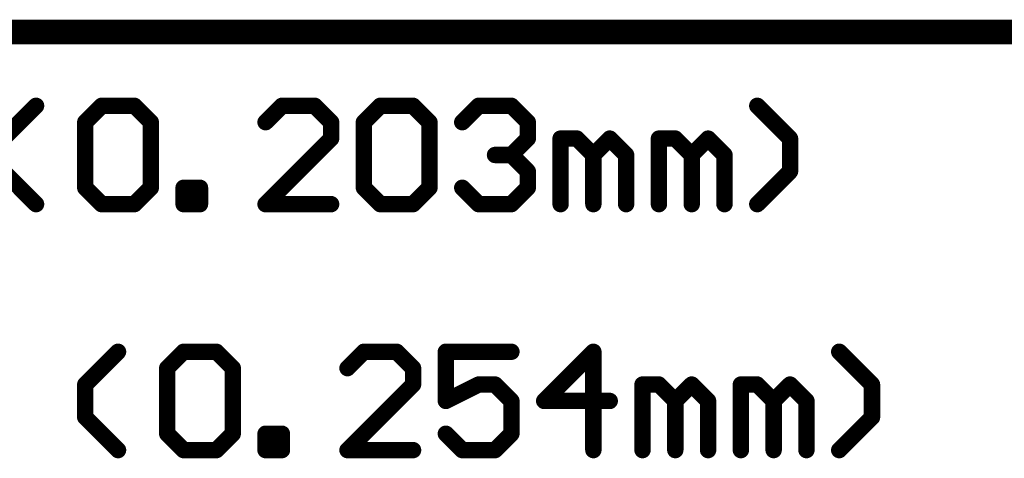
# Model space of a CAD drawing. Extents: x -1.7 to 9, y -2.8 to 5.2.
# Tile 4 of 227: x 0.18 to 0.781, y -2.145 to -1.877. Entities that reach past the tile are written whole.
import ezdxf

# ---------------------------------------------------------------- set-up
doc = ezdxf.new("R2010")
doc.units = 0
doc.layers.get('0').update_dxf_attribs({"linetype": 'CONTINUOUS'})
doc.layers.add('qfn32-50-23-b_drawing_1', color=1, linetype='CONTINUOUS')

# ---------------------------------------------------------------- blocks, each defined once
blk = doc.blocks.new('D58')
at = {"const_width": 0.005}
blk.add_lwpolyline([(-0.0025, 0, 1), (0.0025, 0, 1)], format="xyb", close=True, dxfattribs=at)

msp = doc.modelspace()

# ---------------------------------------------------------------- linework, layer by layer
at = {"layer": 'qfn32-50-23-b_drawing_1', "color": 1}
for points, const_width in [([(-1.475368, -1.885), (3.609241, -1.885)], 0.015), ([(0.170204, -1.950013), (0.190197, -1.930019)], 0.01), ([(0.220188, -1.940016), (0.230185, -1.930019)], 0.01), ([(0.230185, -1.930019), (0.250178, -1.930019)], 0.01), ([(0.250178, -1.930019), (0.260175, -1.940016)], 0.01), ([(0.340149, -1.930019), (0.330152, -1.940016)], 0.01), ([(0.360142, -1.930019), (0.340149, -1.930019)], 0.01), ([(0.370139, -1.940016), (0.360142, -1.930019)], 0.01), ([(0.390133, -1.940016), (0.40013, -1.930019)], 0.01), ([(0.40013, -1.930019), (0.420123, -1.930019)], 0.01), ([(0.420123, -1.930019), (0.43012, -1.940016)], 0.01), ([(0.450113, -1.940016), (0.46011, -1.930019)], 0.01), ([(0.46011, -1.930019), (0.480104, -1.930019)], 0.01), ([(0.480104, -1.930019), (0.4901, -1.940016)], 0.01), ([(0.650049, -1.950013), (0.630055, -1.930019)], 0.01), ([(0.220188, -1.980003), (0.220188, -1.940016)], 0.01), ([(0.260175, -1.940016), (0.260175, -1.980003)], 0.01), ([(0.370139, -1.950013), (0.370139, -1.940016)], 0.01), ([(0.390133, -1.980003), (0.390133, -1.940016)], 0.01), ([(0.43012, -1.940016), (0.43012, -1.980003)], 0.01), ([(0.4901, -1.940016), (0.4901, -1.950013)], 0.01), ([(0.330152, -1.99), (0.370139, -1.950013)], 0.01), ([(0.4901, -1.950013), (0.480104, -1.96001)], 0.01), ([(0.510094, -1.99), (0.510094, -1.950013)], 0.01), ([(0.510094, -1.950013), (0.520091, -1.950013)], 0.01), ([(0.520091, -1.950013), (0.530087, -1.96001)], 0.01), ([(0.530087, -1.96001), (0.540084, -1.950013)], 0.01), ([(0.540084, -1.950013), (0.550081, -1.96001)], 0.01), ([(0.570074, -1.99), (0.570074, -1.950013)], 0.01), ([(0.570074, -1.950013), (0.580071, -1.950013)], 0.01), ([(0.580071, -1.950013), (0.590068, -1.96001)], 0.01), ([(0.590068, -1.96001), (0.600065, -1.950013)], 0.01), ([(0.600065, -1.950013), (0.610062, -1.96001)], 0.01), ([(0.650049, -1.970006), (0.650049, -1.950013)], 0.01), ([(0.480104, -1.96001), (0.470107, -1.96001)], 0.01), ([(0.470107, -1.96001), (0.480104, -1.96001)], 0.01), ([(0.480104, -1.96001), (0.4901, -1.970006)], 0.01), ([(0.530087, -1.96001), (0.530087, -1.99)], 0.01), ([(0.530087, -1.99), (0.530087, -1.96001)], 0.01), ([(0.550081, -1.96001), (0.550081, -1.99)], 0.01), ([(0.590068, -1.96001), (0.590068, -1.99)], 0.01), ([(0.590068, -1.99), (0.590068, -1.96001)], 0.01), ([(0.610062, -1.96001), (0.610062, -1.99)], 0.01), ([(0.190197, -1.99), (0.170204, -1.970006)], 0.01), ([(0.4901, -1.970006), (0.4901, -1.980003)], 0.01), ([(0.630055, -1.99), (0.650049, -1.970006)], 0.01), ([(0.230185, -1.99), (0.220188, -1.980003)], 0.01), ([(0.260175, -1.980003), (0.250178, -1.99)], 0.01), ([(0.280168, -1.99), (0.280168, -1.980003)], 0.01), ([(0.280168, -1.980003), (0.290165, -1.980003)], 0.01), ([(0.290165, -1.980003), (0.290165, -1.99)], 0.01), ([(0.40013, -1.99), (0.390133, -1.980003)], 0.01), ([(0.43012, -1.980003), (0.420123, -1.99)], 0.01), ([(0.46011, -1.99), (0.450113, -1.980003)], 0.01), ([(0.4901, -1.980003), (0.480104, -1.99)], 0.01), ([(0.250178, -1.99), (0.230185, -1.99)], 0.01), ([(0.290165, -1.99), (0.280168, -1.99)], 0.01), ([(0.370139, -1.99), (0.330152, -1.99)], 0.01), ([(0.420123, -1.99), (0.40013, -1.99)], 0.01), ([(0.480104, -1.99), (0.46011, -1.99)], 0.01), ([(0.220188, -2.100013), (0.240181, -2.080019)], 0.01), ([(0.270171, -2.090016), (0.280168, -2.080019)], 0.01), ([(0.280168, -2.080019), (0.300162, -2.080019)], 0.01), ([(0.300162, -2.080019), (0.310159, -2.090016)], 0.01), ([(0.390133, -2.080019), (0.380136, -2.090016)], 0.01), ([(0.410126, -2.080019), (0.390133, -2.080019)], 0.01), ([(0.420123, -2.090016), (0.410126, -2.080019)], 0.01), ([(0.480104, -2.080019), (0.440116, -2.080019)], 0.01), ([(0.440116, -2.080019), (0.440116, -2.11001)], 0.01), ([(0.530087, -2.080019), (0.500097, -2.11001)], 0.01), ([(0.530087, -2.14), (0.530087, -2.080019)], 0.01), ([(0.700032, -2.100013), (0.680039, -2.080019)], 0.01), ([(0.270171, -2.130003), (0.270171, -2.090016)], 0.01), ([(0.310159, -2.090016), (0.310159, -2.130003)], 0.01), ([(0.420123, -2.100013), (0.420123, -2.090016)], 0.01), ([(0.220188, -2.120006), (0.220188, -2.100013)], 0.01), ([(0.380136, -2.14), (0.420123, -2.100013)], 0.01), ([(0.440116, -2.11001), (0.46011, -2.100013)], 0.01), ([(0.46011, -2.100013), (0.470107, -2.100013)], 0.01), ([(0.470107, -2.100013), (0.480104, -2.11001)], 0.01), ([(0.560078, -2.14), (0.560078, -2.100013)], 0.01), ([(0.560078, -2.100013), (0.570074, -2.100013)], 0.01), ([(0.570074, -2.100013), (0.580071, -2.11001)], 0.01), ([(0.580071, -2.11001), (0.590068, -2.100013)], 0.01), ([(0.590068, -2.100013), (0.600065, -2.11001)], 0.01), ([(0.620058, -2.14), (0.620058, -2.100013)], 0.01), ([(0.620058, -2.100013), (0.630055, -2.100013)], 0.01), ([(0.630055, -2.100013), (0.640052, -2.11001)], 0.01), ([(0.640052, -2.11001), (0.650049, -2.100013)], 0.01), ([(0.650049, -2.100013), (0.660045, -2.11001)], 0.01), ([(0.700032, -2.120006), (0.700032, -2.100013)], 0.01), ([(0.480104, -2.11001), (0.480104, -2.130003)], 0.01), ([(0.500097, -2.11001), (0.540084, -2.11001)], 0.01), ([(0.580071, -2.11001), (0.580071, -2.14)], 0.01), ([(0.580071, -2.14), (0.580071, -2.11001)], 0.01), ([(0.600065, -2.11001), (0.600065, -2.14)], 0.01), ([(0.640052, -2.11001), (0.640052, -2.14)], 0.01), ([(0.640052, -2.14), (0.640052, -2.11001)], 0.01), ([(0.660045, -2.11001), (0.660045, -2.14)], 0.01), ([(0.240181, -2.14), (0.220188, -2.120006)], 0.01), ([(0.680039, -2.14), (0.700032, -2.120006)], 0.01), ([(0.280168, -2.14), (0.270171, -2.130003)], 0.01), ([(0.310159, -2.130003), (0.300162, -2.14)], 0.01), ([(0.330152, -2.14), (0.330152, -2.130003)], 0.01), ([(0.330152, -2.130003), (0.340149, -2.130003)], 0.01), ([(0.340149, -2.130003), (0.340149, -2.14)], 0.01), ([(0.450113, -2.14), (0.440116, -2.130003)], 0.01), ([(0.480104, -2.130003), (0.470107, -2.14)], 0.01), ([(0.300162, -2.14), (0.280168, -2.14)], 0.01), ([(0.340149, -2.14), (0.330152, -2.14)], 0.01), ([(0.420123, -2.14), (0.380136, -2.14)], 0.01), ([(0.470107, -2.14), (0.450113, -2.14)], 0.01)]:
    msp.add_lwpolyline(points, dxfattribs=dict(at, const_width=const_width))

# ---------------------------------------------------------------- block references
at = {"layer": 'qfn32-50-23-b_drawing_1'}
for p in [(0.190197, -1.930019), (0.230185, -1.930019), (0.250178, -1.930019), (0.340149, -1.930019), (0.360142, -1.930019), (0.40013, -1.930019), (0.420123, -1.930019), (0.46011, -1.930019), (0.480104, -1.930019), (0.630055, -1.930019), (0.220188, -1.940016), (0.220188, -1.940016), (0.260175, -1.940016), (0.330152, -1.940016), (0.370139, -1.940016), (0.390133, -1.940016), (0.390133, -1.940016), (0.43012, -1.940016), (0.450113, -1.940016), (0.4901, -1.940016), (0.370139, -1.950013), (0.4901, -1.950013), (0.510094, -1.950013), (0.520091, -1.950013), (0.540084, -1.950013), (0.570074, -1.950013), (0.580071, -1.950013), (0.600065, -1.950013), (0.650049, -1.950013), (0.470107, -1.96001), (0.480104, -1.96001), (0.480104, -1.96001), (0.530087, -1.96001), (0.530087, -1.96001), (0.550081, -1.96001), (0.590068, -1.96001), (0.590068, -1.96001), (0.610062, -1.96001), (0.4901, -1.970006), (0.650049, -1.970006), (0.220188, -1.980003), (0.260175, -1.980003), (0.280168, -1.980003), (0.290165, -1.980003), (0.390133, -1.980003), (0.43012, -1.980003), (0.450113, -1.980003), (0.4901, -1.980003), (0.190197, -1.99), (0.230185, -1.99), (0.250178, -1.99), (0.280168, -1.99), (0.280168, -1.99), (0.290165, -1.99), (0.330152, -1.99), (0.370139, -1.99), (0.40013, -1.99), (0.420123, -1.99), (0.46011, -1.99), (0.480104, -1.99), (0.510094, -1.99), (0.530087, -1.99), (0.550081, -1.99), (0.570074, -1.99), (0.590068, -1.99), (0.610062, -1.99), (0.630055, -1.99), (0.240181, -2.080019), (0.280168, -2.080019), (0.300162, -2.080019), (0.390133, -2.080019), (0.410126, -2.080019), (0.440116, -2.080019), (0.480104, -2.080019), (0.530087, -2.080019), (0.680039, -2.080019), (0.270171, -2.090016), (0.270171, -2.090016), (0.310159, -2.090016), (0.380136, -2.090016), (0.420123, -2.090016), (0.220188, -2.100013), (0.420123, -2.100013), (0.46011, -2.100013), (0.470107, -2.100013), (0.560078, -2.100013), (0.570074, -2.100013), (0.590068, -2.100013), (0.620058, -2.100013), (0.630055, -2.100013), (0.650049, -2.100013), (0.700032, -2.100013), (0.440116, -2.11001), (0.480104, -2.11001), (0.500097, -2.11001), (0.540084, -2.11001), (0.580071, -2.11001), (0.580071, -2.11001), (0.600065, -2.11001), (0.640052, -2.11001), (0.640052, -2.11001), (0.660045, -2.11001), (0.220188, -2.120006), (0.700032, -2.120006), (0.270171, -2.130003), (0.310159, -2.130003), (0.330152, -2.130003), (0.340149, -2.130003), (0.440116, -2.130003), (0.480104, -2.130003), (0.240181, -2.14), (0.280168, -2.14), (0.300162, -2.14), (0.330152, -2.14), (0.330152, -2.14), (0.340149, -2.14), (0.380136, -2.14), (0.420123, -2.14), (0.450113, -2.14), (0.470107, -2.14), (0.530087, -2.14), (0.560078, -2.14), (0.580071, -2.14), (0.600065, -2.14), (0.620058, -2.14), (0.640052, -2.14), (0.660045, -2.14), (0.680039, -2.14)]:
    msp.add_blockref('D58', p, dxfattribs=at)

doc.saveas('drawing.dxf')
